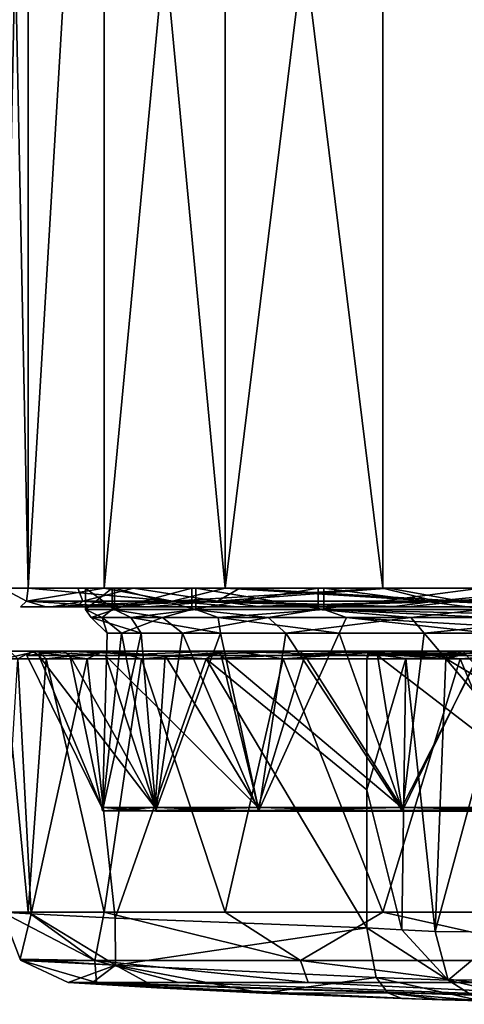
# Model space of a CAD drawing. Header units: metres. Extents: x -136 to 36, y -210 to -20.
# Tile 13 of 20: x -20 to -8, y -73 to -47. Entities that reach past the tile are written whole.
import ezdxf

# ---------------------------------------------------------------- set-up
doc = ezdxf.new("R2010")
doc.units = ezdxf.units.M
doc.layers.add('solid_AVA_2_0_A175', color=7, linetype='CONTINUOUS')

msp = doc.modelspace()

# ---------------------------------------------------------------- linework, layer by layer
at = {"layer": 'solid_AVA_2_0_A175'}
for points in [[(-10.249646, -27.519808, -17.749876), (-10.250001, -62, -17.749674), (-14.49569, -62, -14.491842)], [(-10.249646, -27.519808, -17.749876), (-14.49569, -62, -14.491842), (-14.495688, -27.572338, -14.491839)], [(-14.495687, -27.572226, 14.499538), (-10.250001, -62, 17.757368), (-10.249645, -27.51967, 17.757574)], [(-10.249645, -27.51967, 17.757574), (-10.250001, -62, 17.757368), (-5.305792, -62, 19.805326)], [(-10.249646, -27.519808, -17.749876), (-5.305792, -62, -19.797632), (-10.250001, -62, -17.749674)], [(-5.305396, -27.481356, -19.797735), (-5.305792, -62, -19.797632), (-10.249646, -27.519808, -17.749876)], [(-10.249645, -27.51967, 17.757574), (-5.305792, -62, 19.805326), (-5.305395, -27.481203, 19.805435)], [(-19.801584, -27.663296, -5.301548), (-19.801481, -62, -5.301943), (-20.500002, -62, 0.003847)], [(-19.801584, -27.663296, -5.301548), (-20.500002, -62, 0.003847), (-20.5, -27.677349, 0.003849)], [(-20.5, -27.677349, 0.003849), (-20.500002, -62, 0.003847), (-19.801481, -62, 5.309637)], [(-20.5, -27.677349, 0.003849), (-19.801481, -62, 5.309637), (-19.801584, -27.663256, 5.309247)], [(-19.801584, -27.663256, 5.309247), (-19.801481, -62, 5.309637), (-17.753723, -27.624781, 10.253496)], [(-17.753723, -27.624861, -10.245798), (-19.801481, -62, -5.301943), (-19.801584, -27.663296, -5.301548)], [(-17.753723, -27.624781, 10.253496), (-19.801481, -62, 5.309637), (-17.753523, -62, 10.253847)], [(-17.753723, -27.624861, -10.245798), (-17.753523, -62, -10.246153), (-19.801481, -62, -5.301943)], [(-17.753723, -27.624781, 10.253496), (-14.49569, -62, 14.499537), (-14.495687, -27.572226, 14.499538)], [(-14.495688, -27.572338, -14.491839), (-17.753523, -62, -10.246153), (-17.753723, -27.624861, -10.245798)], [(-17.753723, -27.624781, 10.253496), (-17.753523, -62, 10.253847), (-14.49569, -62, 14.499537)], [(-14.495688, -27.572338, -14.491839), (-14.49569, -62, -14.491842), (-17.753523, -62, -10.246153)], [(-14.495687, -27.572226, 14.499538), (-14.49569, -62, 14.499537), (-10.250001, -62, 17.757368)], [(-20.500002, -62, 0.003847), (-19.843248, -62.353554, -4.525245), (-19.843248, -62.353554, 4.532939)], [(-20.500002, -62, 0.003847), (-19.801481, -62, -5.301943), (-19.843248, -62.353554, -4.525245)], [(-19.801481, -62, 5.309637), (-20.500002, -62, 0.003847), (-19.843248, -62.353554, 4.532939)], [(-17.753523, -62, -10.246153), (-15.91305, -62.35355, -12.686386), (-19.843248, -62.353554, -4.525245)], [(-19.801481, -62, -5.301943), (-17.753523, -62, -10.246153), (-19.843248, -62.353554, -4.525245)], [(-19.801481, -62, 5.309637), (-19.843248, -62.353554, 4.532939), (-15.91305, -62.353554, 12.69408)], [(-17.753523, -62, 10.253847), (-19.801481, -62, 5.309637), (-15.91305, -62.353554, 12.69408)], [(-18.325182, -62.353554, 4.18645), (-18.460171, -62, 2.658019), (-16.964638, -62, 7.751338)], [(-17.476683, -62, 5.260089), (-16.964638, -62, 7.751338), (-18.460171, -62, 2.658019)], [(-18.325182, -62.353554, -4.178756), (-18.460171, -62, -2.650323), (-18.460171, -62, 2.658019)], [(-18.249722, -62, 0.105028), (-18.460171, -62, 2.658019), (-18.460171, -62, -2.650323)], [(-18.325182, -62.353554, 4.18645), (-18.325182, -62.353554, -4.178756), (-18.460171, -62, 2.658019)], [(-17.476683, -62, 5.260089), (-18.460171, -62, 2.658019), (-18.249722, -62, 0.105028)], [(-18.325182, -62.353554, -4.178756), (-16.964638, -62, -7.743642), (-18.460171, -62, -2.650323)], [(-17.53389, -62, -5.058289), (-18.460171, -62, -2.650323), (-16.964638, -62, -7.743642)], [(-18.249722, -62, 0.105028), (-18.460171, -62, -2.650323), (-17.53389, -62, -5.058289)], [(-14.695655, -62.353554, 11.72324), (-18.325182, -62.353554, 4.18645), (-16.964638, -62, 7.751338)], [(-18.325182, -62.353554, -4.178756), (-14.695655, -62.35355, -11.715546), (-16.964638, -62, -7.743642)], [(-18.249722, -62.570755, 0.105027), (-18.249722, -62, 0.105028), (-17.53389, -62, -5.058289)], [(-17.533892, -62.570755, -5.058289), (-18.249722, -62.570755, 0.105027), (-17.53389, -62, -5.058289)], [(-17.476683, -62.570755, 5.260088), (-17.476683, -62, 5.260089), (-18.249722, -62, 0.105028)], [(-18.249722, -62.570755, 0.105027), (-17.476683, -62.570755, 5.260088), (-18.249722, -62, 0.105028)], [(-17.753523, -62, -10.246153), (-14.49569, -62, -14.491842), (-15.91305, -62.35355, -12.686386)], [(-14.49569, -62, 14.499537), (-17.753523, -62, 10.253847), (-15.91305, -62.353554, 12.69408)], [(-17.533892, -62.570755, -5.058289), (-17.53389, -62, -5.058289), (-15.387592, -62, -9.808621)], [(-15.387593, -62.570755, -9.80862), (-17.533892, -62.570755, -5.058289), (-15.387592, -62, -9.808621)], [(-17.53389, -62, -5.058289), (-16.964638, -62, -7.743642), (-15.387592, -62, -9.808621)], [(-15.277845, -62, 9.98633), (-16.964638, -62, 7.751338), (-17.476683, -62, 5.260089)], [(-15.277846, -62.570755, 9.98633), (-15.277845, -62, 9.98633), (-17.476683, -62, 5.260089)], [(-17.476683, -62.570755, 5.260088), (-15.277846, -62.570755, 9.98633), (-17.476683, -62, 5.260089)], [(-14.695655, -62.353554, 11.72324), (-16.964638, -62, 7.751338), (-14.09473, -62, 12.217001)], [(-15.277845, -62, 9.98633), (-14.09473, -62, 12.217001), (-16.964638, -62, 7.751338)], [(-14.695655, -62.35355, -11.715546), (-14.09473, -62, -12.209307), (-16.964638, -62, -7.743642)], [(-15.387592, -62, -9.808621), (-16.964638, -62, -7.743642), (-14.09473, -62, -12.209307)], [(-10.250001, -62, -17.749674), (-8.831078, -62.35355, -18.33407), (-15.91305, -62.35355, -12.686386)], [(-14.49569, -62, -14.491842), (-10.250001, -62, -17.749674), (-15.91305, -62.35355, -12.686386)], [(-14.49569, -62, 14.499537), (-15.91305, -62.353554, 12.69408), (-8.831078, -62.353554, 18.341764)], [(-15.387593, -62.570755, -9.80862), (-15.387592, -62, -9.808621), (-11.985929, -62, -13.758422)], [(-11.985929, -62.570755, -13.758421), (-15.387593, -62.570755, -9.80862), (-11.985929, -62, -13.758422)], [(-15.387592, -62, -9.808621), (-14.09473, -62, -12.209307), (-11.985929, -62, -13.758422)], [(-15.277846, -62.570755, 9.98633), (-11.832596, -62.570755, 13.89817), (-15.277845, -62, 9.98633)], [(-11.832596, -62, 13.89817), (-14.09473, -62, 12.217001), (-15.277845, -62, 9.98633)], [(-11.832596, -62.570755, 13.89817), (-11.832596, -62, 13.89817), (-15.277845, -62, 9.98633)], [(-14.695655, -62.353554, 11.72324), (-14.09473, -62, 12.217001), (-10.082951, -62, 15.693227)], [(-8.155474, -62.353554, 16.93886), (-14.695655, -62.353554, 11.72324), (-10.082951, -62, 15.693227)], [(-14.695655, -62.35355, -11.715546), (-8.155474, -62.35355, -16.931166), (-14.09473, -62, -12.209307)], [(-10.250001, -62, 17.757368), (-14.49569, -62, 14.499537), (-8.831078, -62.353554, 18.341764)], [(-11.832596, -62, 13.89817), (-10.082951, -62, 15.693227), (-14.09473, -62, 12.217001)], [(-8.155474, -62.35355, -16.931166), (-10.082952, -62, -15.685532), (-14.09473, -62, -12.209307)], [(-11.985929, -62, -13.758422), (-14.09473, -62, -12.209307), (-10.082952, -62, -15.685532)], [(-11.985929, -62, -13.758422), (-10.082952, -62, -15.685532), (-7.606417, -62, -16.585455)], [(-11.985929, -62.570755, -13.758421), (-11.985929, -62, -13.758422), (-7.606417, -62, -16.585455)], [(-7.606418, -62.570755, -16.585455), (-11.985929, -62.570755, -13.758421), (-7.606417, -62, -16.585455)], [(-7.422007, -62, 16.67647), (-10.082951, -62, 15.693227), (-11.832596, -62, 13.89817)], [(-7.422007, -62.570755, 16.67647), (-7.422007, -62, 16.67647), (-11.832596, -62, 13.89817)], [(-11.832596, -62.570755, 13.89817), (-7.422007, -62.570755, 16.67647), (-11.832596, -62, 13.89817)], [(-10.250001, -62, -17.749674), (-5.305792, -62, -19.797632), (-8.831078, -62.35355, -18.33407)], [(-5.305792, -62, 19.805326), (-10.250001, -62, 17.757368), (-8.831078, -62.353554, 18.341764)], [(-8.155474, -62.35355, -16.931166), (-5.254313, -62, -17.890697), (-10.082952, -62, -15.685532)], [(-7.606417, -62, -16.585455), (-10.082952, -62, -15.685532), (-5.254313, -62, -17.890697)], [(-8.155474, -62.353554, 16.93886), (-10.082951, -62, 15.693227), (-5.254311, -62, 17.898392)], [(-7.422007, -62, 16.67647), (-5.254311, -62, 17.898392), (-10.082951, -62, 15.693227)], [(-5.305792, -62, 19.805326), (-8.831078, -62.353554, 18.341764), (-0.000001, -62.353554, 20.357401)], [(-8.831078, -62.35355, -18.33407), (-0.000001, -62, -20.496153), (-0.000001, -62.353554, -20.349707)], [(-5.305792, -62, -19.797632), (-0.000001, -62, -20.496153), (-8.831078, -62.35355, -18.33407)], [(-8.155474, -62.353554, 16.93886), (-0.000001, -62, 18.653847), (-0.000001, -62.353554, 18.800293)], [(-8.155474, -62.353554, 16.93886), (-5.254311, -62, 17.898392), (-0.000001, -62, 18.653847)], [(-8.155474, -62.35355, -16.931166), (-0.000001, -62.353554, -18.792599), (-5.254313, -62, -17.890697)], [(-19.843248, -62.353554, -4.525245), (-19.318516, -62.5, -5.17254), (-20.000002, -62.5, 0.003847)], [(-19.843248, -62.353554, 4.532939), (-20.000002, -62.5, 0.003847), (-19.318516, -62.5, 5.180234)], [(-19.843248, -62.353554, 4.532939), (-19.843248, -62.353554, -4.525245), (-20.000002, -62.5, 0.003847)], [(-19.318516, -62.5, 5.180234), (-20.000002, -62.5, 0.003847), (-19.318516, -62.5, -5.17254)], [(-19.843248, -62.353554, -4.525245), (-15.91305, -62.35355, -12.686386), (-19.318516, -62.5, -5.17254)], [(-19.843248, -62.353554, 4.532939), (-19.318516, -62.5, 5.180234), (-17.320503, -62.5, 10.00386)], [(-15.91305, -62.353554, 12.69408), (-19.843248, -62.353554, 4.532939), (-17.320503, -62.5, 10.00386)], [(-15.91305, -62.35355, -12.686386), (-17.320503, -62.5, -9.996165), (-19.318516, -62.5, -5.17254)], [(-18.497478, -62.5, -4.952543), (-19.318516, -62.5, -5.17254), (-17.320503, -62.5, -9.996165)], [(-19.150002, -62.5, 0.003847), (-19.318516, -62.5, 5.180234), (-19.318516, -62.5, -5.17254)], [(-18.497478, -62.5, -4.952543), (-19.150002, -62.5, 0.003847), (-19.318516, -62.5, -5.17254)], [(-18.497478, -62.5, 4.960238), (-17.320503, -62.5, 10.00386), (-19.318516, -62.5, 5.180234)], [(-19.150002, -62.5, 0.003847), (-18.497478, -62.5, 4.960238), (-19.318516, -62.5, 5.180234)], [(-18.325182, -62.353554, 4.18645), (-18.497478, -62.5, 4.960238), (-19.150002, -62.5, 0.003847)], [(-18.325182, -62.353554, -4.178756), (-19.150002, -62.5, 0.003847), (-18.497478, -62.5, -4.952543)], [(-18.325182, -62.353554, 4.18645), (-19.150002, -62.5, 0.003847), (-18.325182, -62.353554, -4.178756)], [(-14.695655, -62.353554, 11.72324), (-16.584381, -62.5, 9.578859), (-18.497478, -62.5, 4.960238)], [(-14.695655, -62.353554, 11.72324), (-18.497478, -62.5, 4.960238), (-18.325182, -62.353554, 4.18645)], [(-18.325182, -62.353554, -4.178756), (-18.497478, -62.5, -4.952543), (-16.584381, -62.5, -9.571165)], [(-16.584381, -62.5, -9.571165), (-18.497478, -62.5, -4.952543), (-17.320503, -62.5, -9.996165)], [(-18.497478, -62.5, 4.960238), (-16.584381, -62.5, 9.578859), (-17.320503, -62.5, 10.00386)], [(-18.325182, -62.353554, -4.178756), (-16.584381, -62.5, -9.571165), (-14.695655, -62.35355, -11.715546)], [(-15.91305, -62.35355, -12.686386), (-14.142121, -62.5, -14.138304), (-17.320503, -62.5, -9.996165)], [(-15.91305, -62.353554, 12.69408), (-17.320503, -62.5, 10.00386), (-14.142121, -62.5, 14.145998)], [(-16.584381, -62.5, -9.571165), (-17.320503, -62.5, -9.996165), (-14.142121, -62.5, -14.138304)], [(-16.584381, -62.5, 9.578859), (-14.142121, -62.5, 14.145998), (-17.320503, -62.5, 10.00386)], [(-14.695655, -62.35355, -11.715546), (-16.584381, -62.5, -9.571165), (-13.54108, -62.5, -13.537264)], [(-14.695655, -62.353554, 11.72324), (-13.54108, -62.5, 13.544958), (-16.584381, -62.5, 9.578859)], [(-13.54108, -62.5, -13.537264), (-16.584381, -62.5, -9.571165), (-14.142121, -62.5, -14.138304)], [(-16.584381, -62.5, 9.578859), (-13.54108, -62.5, 13.544958), (-14.142121, -62.5, 14.145998)], [(-15.91305, -62.35355, -12.686386), (-8.831078, -62.35355, -18.33407), (-14.142121, -62.5, -14.138304)], [(-15.91305, -62.353554, 12.69408), (-14.142121, -62.5, 14.145998), (-9.999977, -62.5, 17.324369)], [(-8.831078, -62.353554, 18.341764), (-15.91305, -62.353554, 12.69408), (-9.999977, -62.5, 17.324369)], [(-14.695655, -62.35355, -11.715546), (-13.54108, -62.5, -13.537264), (-9.574977, -62.5, -16.580553)], [(-14.695655, -62.35355, -11.715546), (-9.574977, -62.5, -16.580553), (-8.155474, -62.35355, -16.931166)], [(-8.155474, -62.353554, 16.93886), (-13.54108, -62.5, 13.544958), (-14.695655, -62.353554, 11.72324)], [(-8.831078, -62.35355, -18.33407), (-9.999977, -62.5, -17.316675), (-14.142121, -62.5, -14.138304)], [(-13.54108, -62.5, -13.537264), (-14.142121, -62.5, -14.138304), (-9.999977, -62.5, -17.316675)], [(-13.54108, -62.5, 13.544958), (-9.999977, -62.5, 17.324369), (-14.142121, -62.5, 14.145998)], [(-8.155474, -62.353554, 16.93886), (-9.574977, -62.5, 16.588247), (-13.54108, -62.5, 13.544958)], [(-9.574977, -62.5, -16.580553), (-13.54108, -62.5, -13.537264), (-9.999977, -62.5, -17.316675)], [(-13.54108, -62.5, 13.544958), (-9.574977, -62.5, 16.588247), (-9.999977, -62.5, 17.324369)], [(-8.831078, -62.35355, -18.33407), (-5.176349, -62.5, -19.314678), (-9.999977, -62.5, -17.316675)], [(-8.831078, -62.353554, 18.341764), (-9.999977, -62.5, 17.324369), (-5.176349, -62.5, 19.322372)], [(-9.574977, -62.5, -16.580553), (-9.999977, -62.5, -17.316675), (-5.176349, -62.5, -19.314678)], [(-9.574977, -62.5, 16.588247), (-5.176349, -62.5, 19.322372), (-9.999977, -62.5, 17.324369)], [(-8.155474, -62.35355, -16.931166), (-9.574977, -62.5, -16.580553), (-4.956353, -62.5, -18.493641)], [(-8.155474, -62.353554, 16.93886), (-4.956353, -62.5, 18.501335), (-9.574977, -62.5, 16.588247)], [(-4.956353, -62.5, -18.493641), (-9.574977, -62.5, -16.580553), (-5.176349, -62.5, -19.314678)], [(-9.574977, -62.5, 16.588247), (-4.956353, -62.5, 18.501335), (-5.176349, -62.5, 19.322372)], [(-8.831078, -62.35355, -18.33407), (-0.000001, -62.353554, -20.349707), (-5.176349, -62.5, -19.314678)], [(-8.831078, -62.353554, 18.341764), (-5.176349, -62.5, 19.322372), (-0.000001, -62.5, 20.003847)], [(-8.831078, -62.353554, 18.341764), (-0.000001, -62.5, 20.003847), (-0.000001, -62.353554, 20.357401)], [(-8.155474, -62.35355, -16.931166), (-4.956353, -62.5, -18.493641), (-0.000001, -62.5, -19.146152)], [(-8.155474, -62.35355, -16.931166), (-0.000001, -62.5, -19.146152), (-0.000001, -62.353554, -18.792599)], [(-8.155474, -62.353554, 16.93886), (-0.000001, -62.353554, 18.800293), (-4.956353, -62.5, 18.501335)], [(-18.098766, -62.789284, 1.438461), (-17.476683, -62.570755, 5.260088), (-18.249722, -62.570755, 0.105027)], [(-17.808334, -62.789284, -3.529803), (-18.249722, -62.570755, 0.105027), (-17.533892, -62.570755, -5.058289)], [(-18.098766, -62.789284, 1.438461), (-18.249722, -62.570755, 0.105027), (-17.808334, -62.789284, -3.529803)], [(-17.029253, -62.789284, 6.298927), (-17.476683, -62.570755, 5.260088), (-18.098766, -62.789284, 1.438461)], [(-17.66609, -63.213467, 0.991981), (-18.098766, -62.789284, 1.438461), (-17.808334, -62.789284, -3.529803)], [(-16.756189, -63.213467, 5.68692), (-17.029253, -62.789284, 6.298927), (-18.098766, -62.789284, 1.438461)], [(-17.66609, -63.213467, 0.991981), (-16.756189, -63.213467, 5.68692), (-18.098766, -62.789284, 1.438461)], [(-17.808334, -62.789284, -3.529803), (-17.533892, -62.570755, -5.058289), (-16.179779, -62.789284, -8.232547)], [(-17.285439, -63.213463, -3.775143), (-17.808334, -62.789284, -3.529803), (-16.179779, -62.789284, -8.232547)], [(-17.285439, -63.213463, -3.775143), (-17.66609, -63.213467, 0.991981), (-17.808334, -62.789284, -3.529803)], [(-16.179779, -62.789284, -8.232547), (-17.533892, -62.570755, -5.058289), (-15.387593, -62.570755, -9.80862)], [(-17.029253, -62.789284, 6.298927), (-15.277846, -62.570755, 9.98633), (-17.476683, -62.570755, 5.260088)], [(-15.642041, -63.213463, -8.266203), (-17.285439, -63.213463, -3.775143), (-16.179779, -62.789284, -8.232547)], [(-14.680156, -62.789284, 10.686379), (-15.277846, -62.570755, 9.98633), (-17.029253, -62.789284, 6.298927)], [(-14.622203, -63.213467, 9.966695), (-14.680156, -62.789284, 10.686379), (-17.029253, -62.789284, 6.298927)], [(-16.756189, -63.213467, 5.68692), (-14.622203, -63.213467, 9.966695), (-17.029253, -62.789284, 6.298927)], [(-16.179779, -62.789284, -8.232547), (-15.387593, -62.570755, -9.80862), (-13.335472, -62.789284, -12.316406)], [(-15.642041, -63.213463, -8.266203), (-16.179779, -62.789284, -8.232547), (-13.335472, -62.789284, -12.316406)], [(-12.855951, -63.213463, -12.153113), (-15.642041, -63.213463, -8.266203), (-13.335472, -62.789284, -12.316406)], [(-13.335472, -62.789284, -12.316406), (-15.387593, -62.570755, -9.80862), (-11.985929, -62.570755, -13.758421)], [(-14.680156, -62.789284, 10.686379), (-11.832596, -62.570755, 13.89817), (-15.277846, -62.570755, 9.98633)], [(-11.227988, -62.789284, 14.271143), (-11.832596, -62.570755, 13.89817), (-14.680156, -62.789284, 10.686379)], [(-11.420028, -63.213467, 13.518659), (-11.227988, -62.789284, 14.271143), (-14.680156, -62.789284, 10.686379)], [(-14.622203, -63.213467, 9.966695), (-11.420028, -63.213467, 13.518659), (-14.680156, -62.789284, 10.686379)], [(-13.335472, -62.789284, -12.316406), (-11.985929, -62.570755, -13.758421), (-9.489133, -62.789284, -15.474519)], [(-12.855951, -63.213463, -12.153113), (-13.335472, -62.789284, -12.316406), (-9.489133, -62.789284, -15.474519)], [(-9.1307, -63.213463, -15.151926), (-12.855951, -63.213463, -12.153113), (-9.489133, -62.789284, -15.474519)], [(-9.489133, -62.789284, -15.474519), (-11.985929, -62.570755, -13.758421), (-7.606418, -62.570755, -16.585455)], [(-7.413814, -62.678841, 16.658064), (-7.422007, -62.570755, 16.67647), (-11.832596, -62.570755, 13.89817)], [(-7.383276, -62.789288, 16.590307), (-11.832596, -62.570755, 13.89817), (-11.227988, -62.789284, 14.271143)], [(-7.413814, -62.678841, 16.658064), (-11.832596, -62.570755, 13.89817), (-7.383276, -62.789288, 16.590307)], [(-11.420028, -63.213467, 13.518659), (-7.383589, -63.213467, 16.08333), (-11.227988, -62.789284, 14.271143)], [(-7.383589, -63.010708, 16.328939), (-7.383276, -62.789288, 16.590307), (-11.227988, -62.789284, 14.271143)], [(-7.383589, -63.213467, 16.08333), (-7.383589, -63.010708, 16.328939), (-11.227988, -62.789284, 14.271143)], [(-9.489133, -62.789284, -15.474519), (-7.606418, -62.570755, -16.585455), (-4.929779, -62.789284, -17.469582)], [(-9.1307, -63.213463, -15.151926), (-9.489133, -62.789284, -15.474519), (-4.929779, -62.789284, -17.469582)], [(-4.738428, -63.213463, -17.04357), (-9.1307, -63.213463, -15.151926), (-4.929779, -62.789284, -17.469582)], [(-17.796579, -67.994377, -2.555691), (-17.66609, -63.213467, 0.991981), (-17.285439, -63.213463, -3.775143)], [(-16.354807, -67.997902, -7.465916), (-17.796579, -67.994377, -2.555691), (-17.285439, -63.213463, -3.775143)], [(-17.796579, -67.990692, 2.561831), (-16.756189, -63.213467, 5.68692), (-17.66609, -63.213467, 0.991981)], [(-17.796579, -67.990692, 2.561831), (-16.354807, -67.987129, 7.472056), (-16.756189, -63.213467, 5.68692)], [(-17.796579, -67.994377, -2.555691), (-17.796579, -67.990692, 2.561831), (-17.66609, -63.213467, 0.991981)], [(-16.354807, -67.997902, -7.465916), (-17.285439, -63.213463, -3.775143), (-15.642041, -63.213463, -8.266203)], [(-16.354807, -67.987129, 7.472056), (-14.622203, -63.213467, 9.966695), (-16.756189, -63.213467, 5.68692)], [(-13.588065, -68.000984, -11.771049), (-16.354807, -67.997902, -7.465916), (-15.642041, -63.213463, -8.266203)], [(-16.354807, -67.987129, 7.472056), (-13.588066, -67.984001, 11.777189), (-14.622203, -63.213467, 9.966695)], [(-13.588065, -68.000984, -11.771049), (-15.642041, -63.213463, -8.266203), (-12.855951, -63.213463, -12.153113)], [(-13.588066, -67.984001, 11.777189), (-11.420028, -63.213467, 13.518659), (-14.622203, -63.213467, 9.966695)], [(-13.588066, -67.984001, 11.777189), (-9.720501, -67.981552, 15.128453), (-11.420028, -63.213467, 13.518659)], [(-9.720499, -68.003372, -15.122313), (-13.588065, -68.000984, -11.771049), (-12.855951, -63.213463, -12.153113)], [(-9.720499, -68.003372, -15.122313), (-12.855951, -63.213463, -12.153113), (-9.1307, -63.213463, -15.151926)], [(-9.720501, -67.981552, 15.128453), (-7.383589, -63.213467, 16.08333), (-11.420028, -63.213467, 13.518659)], [(-9.720501, -67.981552, 15.128453), (-5.065438, -67.979996, 17.254349), (-7.383589, -63.213467, 16.08333)], [(-5.065436, -68.004883, -17.248207), (-9.720499, -68.003372, -15.122313), (-9.1307, -63.213463, -15.151926)], [(-5.065436, -68.004883, -17.248207), (-9.1307, -63.213463, -15.151926), (-4.738428, -63.213463, -17.04357)], [(-20.297895, -63.699997, 0.292499), (-20.451021, -63.899998, 1.416281), (-19.543785, -63.700001, 5.48913)], [(-19.543785, -63.700001, 5.48913), (-20.451021, -63.899998, 1.416281), (-19.311592, -63.899998, 6.878407)], [(-19.693838, -63.699997, -4.923706), (-20.07539, -63.899998, -4.150767), (-20.297895, -63.699997, 0.292499)], [(-20.297895, -63.699997, 0.292499), (-19.682066, -63.700001, 3.947838), (-18.848898, -63.699997, -6.905672)], [(-19.693838, -63.699997, -4.923706), (-20.297895, -63.699997, 0.292499), (-18.848898, -63.699997, -6.905672)], [(-20.297895, -63.699997, 0.292499), (-19.543785, -63.700001, 5.48913), (-19.682066, -63.700001, 3.947838)], [(-19.693838, -63.699997, -4.923706), (-18.212526, -63.899998, -9.410316), (-20.07539, -63.899998, -4.150767)], [(-18.848898, -63.699997, -6.905672), (-19.833092, -63.815907, -1.537927), (-18.672327, -63.815907, -6.860104)], [(-19.682066, -63.700001, 3.947838), (-19.833092, -63.815907, -1.537927), (-18.848898, -63.699997, -6.905672)], [(-19.682066, -63.700001, 3.947838), (-19.506668, -63.815907, 3.899571), (-19.833092, -63.815907, -1.537927)], [(-19.833092, -63.815907, -1.537927), (-17.81679, -67.900002, 2.561661), (-17.816788, -67.900002, -2.561674)], [(-18.672327, -63.815907, -6.860104), (-19.833092, -63.815907, -1.537927), (-17.816788, -67.900002, -2.561674)], [(-19.833092, -63.815907, -1.537927), (-19.506668, -63.815907, 3.899571), (-17.81679, -67.900002, 2.561661)], [(-17.772032, -63.699997, -9.810458), (-18.212526, -63.899998, -9.410316), (-19.693838, -63.699997, -4.923706)], [(-17.772032, -63.699997, -9.810458), (-19.693838, -63.699997, -4.923706), (-18.848898, -63.699997, -6.905672)], [(-19.682066, -63.700001, 3.947838), (-17.717527, -63.815907, 9.044661), (-19.506668, -63.815907, 3.899571)], [(-14.727736, -63.700001, 13.640485), (-17.717527, -63.815907, 9.044661), (-19.682066, -63.700001, 3.947838)], [(-17.481964, -63.700001, 10.318475), (-14.727736, -63.700001, 13.640485), (-19.682066, -63.700001, 3.947838)], [(-19.543785, -63.700001, 5.48913), (-17.481964, -63.700001, 10.318475), (-19.682066, -63.700001, 3.947838)], [(-19.543785, -63.700001, 5.48913), (-19.311592, -63.899998, 6.878407), (-17.481964, -63.700001, 10.318475)], [(-19.506668, -63.815907, 3.899571), (-16.373379, -67.900002, 7.477464), (-17.81679, -67.900002, 2.561661)], [(-19.506668, -63.815907, 3.899571), (-17.717527, -63.815907, 9.044661), (-16.373379, -67.900002, 7.477464)], [(-17.481964, -63.700001, 10.318475), (-19.311592, -63.899998, 6.878407), (-16.741514, -63.900002, 11.830963)], [(-18.848898, -63.699997, -6.905672), (-18.672327, -63.815907, -6.860104), (-16.11141, -63.815907, -11.667874)], [(-18.848898, -63.699997, -6.905672), (-16.11141, -63.815907, -11.667874), (-12.473222, -63.699997, -15.728575)], [(-17.772032, -63.699997, -9.810458), (-18.848898, -63.699997, -6.905672), (-12.473222, -63.699997, -15.728575)], [(-18.672327, -63.815907, -6.860104), (-17.816788, -67.900002, -2.561674), (-16.373379, -67.900002, -7.477477)], [(-16.11141, -63.815907, -11.667874), (-18.672327, -63.815907, -6.860104), (-16.373379, -67.900002, -7.477477)], [(-17.772032, -63.699997, -9.810458), (-15.000437, -63.899998, -13.972727), (-18.212526, -63.899998, -9.410316)], [(-14.661066, -63.699997, -14.040774), (-15.000437, -63.899998, -13.972727), (-17.772032, -63.699997, -9.810458)], [(-14.661066, -63.699997, -14.040774), (-17.772032, -63.699997, -9.810458), (-12.473222, -63.699997, -15.728575)], [(-14.727736, -63.700001, 13.640485), (-14.599833, -63.815907, 13.511532), (-17.717527, -63.815907, 9.044661)], [(-17.717527, -63.815907, 9.044661), (-13.603497, -67.900002, 11.787487), (-16.373379, -67.900002, 7.477464)], [(-17.717527, -63.815907, 9.044661), (-14.599833, -63.815907, 13.511532), (-13.603497, -67.900002, 11.787487)], [(-17.481964, -63.700001, 10.318475), (-16.741514, -63.900002, 11.830963), (-14.250396, -63.700001, 14.457392)], [(-17.481964, -63.700001, 10.318475), (-14.250396, -63.700001, 14.457392), (-14.727736, -63.700001, 13.640485)], [(-14.250396, -63.700001, 14.457392), (-16.741514, -63.900002, 11.830963), (-12.931186, -63.900002, 15.907054)], [(-16.11141, -63.815907, -11.667874), (-16.373379, -67.900002, -7.477477), (-13.603495, -67.900002, -11.787499)], [(-12.473222, -63.699997, -15.728575), (-16.11141, -63.815907, -11.667874), (-12.342374, -63.815907, -15.600727)], [(-12.342374, -63.815907, -15.600727), (-16.11141, -63.815907, -11.667874), (-13.603495, -67.900002, -11.787499)], [(-10.57309, -63.699997, -17.329138), (-10.677079, -63.899998, -17.500006), (-15.000437, -63.899998, -13.972727)], [(-10.57309, -63.699997, -17.329138), (-15.000437, -63.899998, -13.972727), (-14.661066, -63.699997, -14.040774)], [(-14.727736, -63.700001, 13.640485), (-10.387362, -63.815907, 16.965237), (-14.599833, -63.815907, 13.511532)], [(-5.442725, -63.700001, 19.322155), (-10.387362, -63.815907, 16.965237), (-14.727736, -63.700001, 13.640485)], [(-10.065304, -63.700001, 17.628941), (-5.442725, -63.700001, 19.322155), (-14.727736, -63.700001, 13.640485)], [(-14.250396, -63.700001, 14.457392), (-10.065304, -63.700001, 17.628941), (-14.727736, -63.700001, 13.640485)], [(-10.57309, -63.699997, -17.329138), (-14.661066, -63.699997, -14.040774), (-12.473222, -63.699997, -15.728575)], [(-14.599833, -63.815907, 13.511532), (-9.73154, -67.900002, 15.142557), (-13.603497, -67.900002, 11.787487)], [(-14.599833, -63.815907, 13.511532), (-10.387362, -63.815907, 16.965237), (-9.73154, -67.900002, 15.142557)], [(-14.250396, -63.700001, 14.457392), (-12.931186, -63.900002, 15.907054), (-10.065304, -63.700001, 17.628941)], [(-12.342374, -63.815907, -15.600727), (-13.603495, -67.900002, -11.787499), (-9.731537, -67.900002, -15.14257)], [(-10.065304, -63.700001, 17.628941), (-12.931186, -63.900002, 15.907054), (-8.162885, -63.900002, 18.804712)], [(-12.473222, -63.699997, -15.728575), (-12.342374, -63.815907, -15.600727), (-7.647839, -63.815907, -18.363752)], [(-12.473222, -63.699997, -15.728575), (-7.647839, -63.815907, -18.363752), (-2.421503, -63.730629, -19.820354)], [(-12.473222, -63.699997, -15.728575), (-2.421503, -63.730629, -19.820354), (-2.429815, -63.699997, -19.926497)], [(-10.57309, -63.699997, -17.329138), (-12.473222, -63.699997, -15.728575), (-2.429815, -63.699997, -19.926497)], [(-7.647839, -63.815907, -18.363752), (-12.342374, -63.815907, -15.600727), (-9.731537, -67.900002, -15.14257)], [(-10.646214, -63.758579, -17.450216), (-10.677079, -63.899998, -17.500006), (-10.57309, -63.699997, -17.329138)], [(-10.646214, -63.758579, -17.450216), (-9.623463, -63.897358, -18.221268), (-10.677079, -63.899998, -17.500006)], [(-10.646214, -63.758579, -17.450216), (-10.57309, -63.699997, -17.329138), (-8.415203, -63.699997, -18.966335)], [(-10.646214, -63.758579, -17.450216), (-8.415203, -63.699997, -18.966335), (-8.509179, -63.756268, -19.068851)], [(-10.646214, -63.758579, -17.450216), (-8.509179, -63.756268, -19.068851), (-8.550276, -63.89341, -19.113686)], [(-10.646214, -63.758579, -17.450216), (-8.550276, -63.89341, -19.113686), (-9.623463, -63.897358, -18.221268)], [(-9.587629, -63.699997, -17.998363), (-10.57309, -63.699997, -17.329138), (-2.429815, -63.699997, -19.926497)], [(-8.415203, -63.699997, -18.966335), (-10.57309, -63.699997, -17.329138), (-9.587629, -63.699997, -17.998363)], [(-5.442725, -63.700001, 19.322155), (-5.395995, -63.81591, 19.146795), (-10.387362, -63.815907, 16.965237)], [(-10.387362, -63.815907, 16.965237), (-5.07119, -67.900002, 17.270868), (-9.73154, -67.900002, 15.142557)], [(-10.387362, -63.815907, 16.965237), (-5.395995, -63.81591, 19.146795), (-5.07119, -67.900002, 17.270868)], [(-10.065304, -63.700001, 17.628941), (-8.162885, -63.900002, 18.804712), (-5.206728, -63.700001, 19.620903)], [(-10.065304, -63.700001, 17.628941), (-5.206728, -63.700001, 19.620903), (-5.442725, -63.700001, 19.322155)], [(-7.647839, -63.815907, -18.363752), (-9.731537, -67.900002, -15.14257), (-5.071187, -67.900002, -17.27088)], [(-8.415203, -63.699997, -18.966335), (-9.587629, -63.699997, -17.998363), (-2.429815, -63.699997, -19.926497)], [(-8.073845, -63.699997, -19.238092), (-8.030278, -63.779129, -19.460325), (-8.550276, -63.89341, -19.113686)], [(-8.509179, -63.756268, -19.068851), (-8.073845, -63.699997, -19.238092), (-8.550276, -63.89341, -19.113686)], [(-8.030278, -63.779129, -19.460325), (-7.083106, -64.774353, -20.794449), (-8.550276, -63.89341, -19.113686)], [(-8.509179, -63.756268, -19.068851), (-8.415203, -63.699997, -18.966335), (-8.073845, -63.699997, -19.238092)], [(-8.073845, -63.699997, -19.238092), (-8.415203, -63.699997, -18.966335), (-2.429815, -63.699997, -19.926497)], [(-5.206728, -63.700001, 19.620903), (-8.162885, -63.900002, 18.804712), (-2.789858, -63.900002, 20.309271)], [(-7.643926, -63.699997, -19.50555), (-8.073845, -63.699997, -19.238092), (-2.429815, -63.699997, -19.926497)], [(-7.643926, -63.699997, -19.50555), (-8.030278, -63.779129, -19.460325), (-8.073845, -63.699997, -19.238092)], [(-20.451021, -63.899998, 1.416281), (-20.500004, -70.719154, -0.000007), (-19.801483, -70.719162, 5.305783)], [(-20.07539, -63.899998, -4.150767), (-19.714663, -70.762917, -5.619813), (-20.500004, -70.719154, -0.000007)], [(-19.311592, -63.899998, 6.878407), (-20.451021, -63.899998, 1.416281), (-19.801483, -70.719162, 5.305783)], [(-20.07539, -63.899998, -4.150767), (-18.212526, -63.899998, -9.410316), (-19.714663, -70.762917, -5.619813)], [(-19.311592, -63.899998, 6.878407), (-19.801483, -70.719162, 5.305783), (-17.753525, -70.719162, 10.249993)], [(-18.212526, -63.899998, -9.410316), (-17.456079, -70.878967, -10.748745), (-19.714663, -70.762917, -5.619813)], [(-16.741514, -63.900002, 11.830963), (-19.311592, -63.899998, 6.878407), (-17.753525, -70.719162, 10.249993)], [(-18.212526, -63.899998, -9.410316), (-15.000437, -63.899998, -13.972727), (-17.456079, -70.878967, -10.748745)], [(-16.741514, -63.900002, 11.830963), (-17.753525, -70.719162, 10.249993), (-14.495693, -70.719162, 14.495683)], [(-15.000437, -63.899998, -13.972727), (-10.677298, -71.14254, -17.499874), (-17.456079, -70.878967, -10.748745)], [(-12.931186, -63.900002, 15.907054), (-16.741514, -63.900002, 11.830963), (-14.495693, -70.719162, 14.495683)], [(-10.677079, -67.425674, -17.500006), (-10.677298, -71.14254, -17.499874), (-15.000437, -63.899998, -13.972727)], [(-15.000437, -63.899998, -13.972727), (-10.677079, -63.899998, -17.500006), (-10.677079, -67.425674, -17.500006)], [(-12.931186, -63.900002, 15.907054), (-14.495693, -70.719162, 14.495683), (-10.250005, -70.719162, 17.753515)], [(-8.162885, -63.900002, 18.804712), (-12.931186, -63.900002, 15.907054), (-10.250005, -70.719162, 17.753515)], [(-9.623463, -63.897358, -18.221268), (-10.677079, -67.425674, -17.500006), (-10.677079, -63.899998, -17.500006)], [(-9.623463, -63.897358, -18.221268), (-9.738451, -71.191856, -18.153296), (-10.677079, -67.425674, -17.500006)], [(-8.162885, -63.900002, 18.804712), (-10.250005, -70.719162, 17.753515), (-5.305796, -70.719162, 19.801474)], [(-9.623463, -63.897358, -18.221268), (-8.841355, -71.239159, -18.902245), (-9.738451, -71.191856, -18.153296)], [(-9.623463, -63.897358, -18.221268), (-8.550276, -63.89341, -19.113686), (-8.841355, -71.239159, -18.902245)], [(-8.550276, -63.89341, -19.113686), (-7.083106, -64.774353, -20.794449), (-8.841355, -71.239159, -18.902245)], [(-2.789858, -63.900002, 20.309271), (-8.162885, -63.900002, 18.804712), (-5.305796, -70.719162, 19.801474)], [(-7.083106, -64.774353, -20.794449), (-6.947267, -71.259155, -21.107235), (-8.841355, -71.239159, -18.902245)], [(-9.738451, -71.191856, -18.153296), (-10.677298, -71.14254, -17.499874), (-10.677079, -67.425674, -17.500006)], [(-17.81679, -67.900002, 2.561661), (-17.796579, -67.990692, 2.561831), (-17.796579, -67.994377, -2.555691)], [(-16.373379, -67.900002, 7.477464), (-17.796579, -67.990692, 2.561831), (-17.81679, -67.900002, 2.561661)], [(-17.81679, -67.900002, 2.561661), (-17.796579, -67.994377, -2.555691), (-17.816788, -67.900002, -2.561674)], [(-17.816788, -67.900002, -2.561674), (-17.796579, -67.994377, -2.555691), (-16.354807, -67.997902, -7.465916)], [(-17.816788, -67.900002, -2.561674), (-16.354807, -67.997902, -7.465916), (-16.373379, -67.900002, -7.477477)], [(-16.373379, -67.900002, 7.477464), (-16.354807, -67.987129, 7.472056), (-17.796579, -67.990692, 2.561831)], [(-13.603497, -67.900002, 11.787487), (-16.354807, -67.987129, 7.472056), (-16.373379, -67.900002, 7.477464)], [(-16.373379, -67.900002, -7.477477), (-16.354807, -67.997902, -7.465916), (-13.588065, -68.000984, -11.771049)], [(-16.373379, -67.900002, -7.477477), (-13.588065, -68.000984, -11.771049), (-13.603495, -67.900002, -11.787499)], [(-13.603497, -67.900002, 11.787487), (-13.588066, -67.984001, 11.777189), (-16.354807, -67.987129, 7.472056)], [(-9.73154, -67.900002, 15.142557), (-13.588066, -67.984001, 11.777189), (-13.603497, -67.900002, 11.787487)], [(-13.603495, -67.900002, -11.787499), (-13.588065, -68.000984, -11.771049), (-9.720499, -68.003372, -15.122313)], [(-13.603495, -67.900002, -11.787499), (-9.720499, -68.003372, -15.122313), (-9.731537, -67.900002, -15.14257)], [(-9.73154, -67.900002, 15.142557), (-9.720501, -67.981552, 15.128453), (-13.588066, -67.984001, 11.777189)], [(-5.07119, -67.900002, 17.270868), (-9.720501, -67.981552, 15.128453), (-9.73154, -67.900002, 15.142557)], [(-9.731537, -67.900002, -15.14257), (-9.720499, -68.003372, -15.122313), (-5.065436, -68.004883, -17.248207)], [(-9.731537, -67.900002, -15.14257), (-5.065436, -68.004883, -17.248207), (-5.071187, -67.900002, -17.27088)], [(-5.07119, -67.900002, 17.270868), (-5.065438, -67.979996, 17.254349), (-9.720501, -67.981552, 15.128453)], [(-18.005671, -72.020073, 8.671065), (-19.801483, -70.719162, 5.305783), (-20.500004, -70.719154, -0.000007)], [(-20.014008, -71.988251, -0.000007), (-20.500004, -70.719154, -0.000007), (-19.714663, -70.762917, -5.619813)], [(-20.014008, -71.988251, -0.000007), (-18.005671, -72.020073, 8.671065), (-20.500004, -70.719154, -0.000007)], [(-18.005671, -72.020073, 8.671065), (-17.753525, -70.719162, 10.249993), (-19.801483, -70.719162, 5.305783)], [(-12.460313, -72.020073, 15.624726), (-17.753525, -70.719162, 10.249993), (-18.005671, -72.020073, 8.671065)], [(-12.460313, -72.020073, 15.624726), (-14.495693, -70.719162, 14.495683), (-17.753525, -70.719162, 10.249993)], [(-12.460313, -72.020073, 15.624726), (-10.250005, -70.719162, 17.753515), (-14.495693, -70.719162, 14.495683)], [(-4.447038, -72.020073, 19.483717), (-10.250005, -70.719162, 17.753515), (-12.460313, -72.020073, 15.624726)], [(-4.447038, -72.020073, 19.483717), (-5.305796, -70.719162, 19.801474), (-10.250005, -70.719162, 17.753515)], [(-17.448189, -72.148331, -9.764717), (-20.014008, -71.988251, -0.000007), (-19.714663, -70.762917, -5.619813)], [(-17.448189, -72.148331, -9.764717), (-19.714663, -70.762917, -5.619813), (-17.456079, -70.878967, -10.748745)], [(-17.448189, -72.148331, -9.764717), (-17.456079, -70.878967, -10.748745), (-10.677298, -71.14254, -17.499874)], [(-17.448189, -72.148331, -9.764717), (-10.677298, -71.14254, -17.499874), (-10.423116, -72.474167, -17.016283)], [(-8.483797, -72.548271, -18.474386), (-10.677298, -71.14254, -17.499874), (-9.738451, -71.191856, -18.153296)], [(-8.483797, -72.548271, -18.474386), (-10.423116, -72.474167, -17.016283), (-10.677298, -71.14254, -17.499874)], [(-8.483797, -72.548271, -18.474386), (-9.738451, -71.191856, -18.153296), (-8.841355, -71.239159, -18.902245)], [(-8.483797, -72.548271, -18.474386), (-8.841355, -71.239159, -18.902245), (-6.947267, -71.259155, -21.107235)], [(-6.031924, -72.534149, -21.430334), (-8.483797, -72.548271, -18.474386), (-6.947267, -71.259155, -21.107235)], [(-20.014008, -71.988251, -0.000007), (-19.984785, -72.020073, -0.000007), (-18.005671, -72.020073, 8.671065)], [(-17.448189, -72.148331, -9.764717), (-19.984785, -72.020073, -0.000007), (-20.014008, -71.988251, -0.000007)], [(-19.984785, -72.020073, -0.000007), (-18.718554, -72.615456, -0.000007), (-17.960321, -72.615456, 5.273618)], [(-17.448189, -72.148331, -9.764717), (-18.718554, -72.615456, -0.000007), (-19.984785, -72.020073, -0.000007)], [(-18.005671, -72.020073, 8.671065), (-19.984785, -72.020073, -0.000007), (-17.960321, -72.615456, 5.273618)], [(-18.005671, -72.020073, 8.671065), (-17.960321, -72.615456, 5.273618), (-15.747051, -72.615456, 10.120006)], [(-18.005671, -72.020073, 8.671065), (-15.747051, -72.615456, 10.120006), (-12.258049, -72.615456, 14.14653)], [(-12.460313, -72.020073, 15.624726), (-18.005671, -72.020073, 8.671065), (-12.258049, -72.615456, 14.14653)], [(-12.460313, -72.020073, 15.624726), (-12.258049, -72.615456, 14.14653), (-7.775972, -72.615456, 17.026987)], [(-4.447038, -72.020073, 19.483717), (-12.460313, -72.020073, 15.624726), (-7.775972, -72.615456, 17.026987)], [(-17.448189, -72.148331, -9.764717), (-18.111673, -72.652779, -4.6979), (-18.718554, -72.615456, -0.000007)], [(-17.448189, -72.148331, -9.764717), (-16.328325, -72.75531, -9.094363), (-18.111673, -72.652779, -4.6979)], [(-17.448189, -72.148331, -9.764717), (-13.476996, -72.897133, -12.908273), (-16.328325, -72.75531, -9.094363)], [(-17.448189, -72.148331, -9.764717), (-10.423116, -72.474167, -17.016283), (-13.476996, -72.897133, -12.908273)], [(-10.423116, -72.474167, -17.016283), (-10.112932, -72.888084, -16.496225), (-13.476996, -72.897133, -12.908273)], [(-10.423116, -72.474167, -17.016283), (-7.607962, -73.103516, -17.500006), (-10.112932, -72.888084, -16.496225)], [(-8.483797, -72.548271, -18.474386), (-7.607962, -73.103516, -17.500006), (-10.423116, -72.474167, -17.016283)], [(-6.031924, -72.534149, -21.430334), (-6.183354, -73.083809, -19.147417), (-8.483797, -72.548271, -18.474386)], [(-6.183354, -73.083809, -19.147417), (-7.607962, -73.103516, -17.500006), (-8.483797, -72.548271, -18.474386)], [(-18.718554, -72.615456, -0.000007), (-13.476996, -72.897133, -12.908273), (-9.737377, -73.041931, -15.885242)], [(-9.363841, -73.053825, -0.000006), (-18.718554, -72.615456, -0.000007), (-9.737377, -73.041931, -15.885242)], [(-18.718554, -72.615456, -0.000007), (-16.328325, -72.75531, -9.094363), (-13.476996, -72.897133, -12.908273)], [(-18.718554, -72.615456, -0.000007), (-18.111673, -72.652779, -4.6979), (-16.328325, -72.75531, -9.094363)], [(-0.000003, -73.199997, -0.000005), (-18.718554, -72.615456, -0.000007), (-9.363841, -73.053825, -0.000006)], [(-17.960321, -72.615456, 5.273618), (-18.718554, -72.615456, -0.000007), (-0.000003, -73.199997, -0.000005)], [(-15.747051, -72.615456, 10.120006), (-17.960321, -72.615456, 5.273618), (-0.000003, -73.199997, -0.000005)], [(-12.258049, -72.615456, 14.14653), (-15.747051, -72.615456, 10.120006), (-0.000003, -73.199997, -0.000005)], [(-7.775972, -72.615456, 17.026987), (-12.258049, -72.615456, 14.14653), (-0.000003, -73.199997, -0.000005)], [(-10.112932, -72.888084, -16.496225), (-9.737377, -73.041931, -15.885242), (-13.476996, -72.897133, -12.908273)], [(-10.112932, -72.888084, -16.496225), (-7.607962, -73.103516, -17.500006), (-8.64569, -73.075394, -16.639025)], [(-10.112932, -72.888084, -16.496225), (-8.64569, -73.075394, -16.639025), (-9.737377, -73.041931, -15.885242)], [(-9.363841, -73.053825, -0.000006), (-9.737377, -73.041931, -15.885242), (-8.64569, -73.075394, -16.639025)], [(-9.363841, -73.053825, -0.000006), (-8.64569, -73.075394, -16.639025), (-7.607962, -73.103516, -17.500006)], [(-0.000003, -73.199997, -0.000005), (-9.363841, -73.053825, -0.000006), (-7.607962, -73.103516, -17.500006)]]:
    msp.add_3dface(points, dxfattribs=at)

doc.saveas('drawing.dxf')
